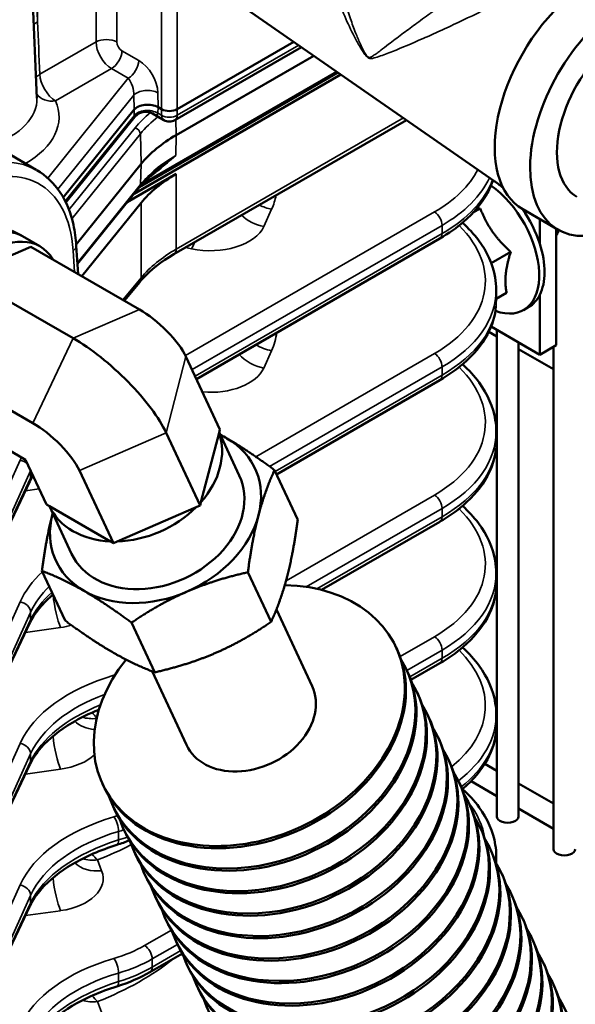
# Model space of a CAD drawing. Header units: inches. Extents: x 1 to 237, y 4 to 150.
# Tile 216 of 237: x 204.89 to 207.89, y 76.65 to 81.97. Entities that reach past the tile are written whole.
import ezdxf

# ---------------------------------------------------------------- set-up
doc = ezdxf.new("R2010")
doc.units = ezdxf.units.IN
doc.header["$LTSCALE"] = 7
doc.header["$MEASUREMENT"] = 0
doc.layers.add('Visible (ANSI)', color=7, linetype='Continuous', lineweight=50)
doc.layers.add('Visible Narrow (ANSI)', color=7, linetype='Continuous', lineweight=35)

msp = doc.modelspace()

# ---------------------------------------------------------------- linework, layer by layer
at = {"layer": 'Visible (ANSI)'}
for p, q in [((204.9269, 82.7844), (204.9798, 81.5471)), ((206.0486, 82.0736), (207.4969, 81.068)), ((206.4095, 81.823), (205.726, 81.4284)), ((205.7384, 81.4874), (206.3688, 81.8513)), ((206.4763, 81.7766), (205.733, 81.3475)), ((205.5053, 81.0303), (206.6224, 81.6752)), ((206.6074, 81.6856), (205.5341, 81.0659)), ((204.9763, 81.1593), (204.1637, 81.6285)), ((205.1221, 81.0102), (205.5057, 81.4851)), ((205.666, 81.4284), (205.6053, 81.4635)), ((205.6536, 81.4874), (205.6347, 81.4983)), ((205.5095, 81.4456), (205.1361, 80.9833)), ((206.9772, 81.4289), (205.7206, 80.7034)), ((205.5438, 81.1915), (205.1925, 80.7565)), ((205.733, 81.1372), (205.4682, 80.9844)), ((207.4656, 81.0898), (207.4656, 81.0892)), ((205.5366, 81.069), (205.1989, 80.6509)), ((205.5438, 80.9812), (205.2236, 80.5847)), ((207.3763, 80.9507), (207.3385, 80.9288)), ((207.6056, 80.9462), (207.7966, 80.8359)), ((207.6978, 80.7596), (207.6978, 80.8929)), ((204.8467, 80.8301), (204.8968, 80.8036)), ((207.7862, 80.211), (207.7862, 80.8419)), ((204.9025, 80.8004), (204.9963, 80.7463)), ((207.1573, 80.7878), (205.8423, 80.0286)), ((204.589, 80.5878), (204.9476, 80.744)), ((204.9476, 80.744), (205.5345, 80.4052)), ((205.193, 80.7488), (205.2022, 80.5971)), ((207.541, 80.7163), (207.4355, 80.6554)), ((204.589, 80.5878), (205.1759, 80.249)), ((205.5357, 80.553), (205.4529, 80.4523)), ((207.4626, 80.4502), (207.4626, 80.51)), ((207.5189, 80.4948), (207.4626, 80.4622)), ((207.6978, 80.16), (207.6978, 80.4829)), ((207.6101, 80.4017), (207.6384, 80.418)), ((207.4223, 80.2832), (207.4656, 80.2582)), ((207.435, 80.3117), (207.6978, 80.16)), ((207.4656, 80.294), (207.4656, 77.6636)), ((207.5837, 80.2258), (207.5837, 77.6636)), ((207.5837, 80.19), (207.7718, 80.0814)), ((207.6978, 80.16), (207.7862, 80.211)), ((207.7718, 80.2027), (207.7718, 77.4868)), ((204.3716, 80.1291), (204.9585, 79.7903)), ((205.7858, 80.1496), (205.9692, 79.7565)), ((207.1573, 80.0223), (206.2751, 79.513)), ((204.5128, 79.8266), (204.919, 79.592)), ((205.9692, 79.7565), (205.9644, 79.7382)), ((207.4626, 79.6847), (207.4626, 79.7445)), ((205.6784, 79.7379), (205.8618, 79.3447)), ((205.9644, 79.7382), (205.8666, 79.363)), ((206.0741, 79.5066), (205.965, 79.7404)), ((204.919, 79.592), (205.0319, 79.3502)), ((205.2097, 79.5347), (205.3932, 79.1416)), ((206.3897, 79.2675), (206.2643, 79.5363)), ((204.9422, 79.4749), (204.6321, 78.8239)), ((205.0479, 79.3409), (205.0319, 79.3502)), ((205.3771, 79.1508), (205.0479, 79.3409)), ((205.1679, 79.0838), (205.0479, 79.3409)), ((205.841, 79.3357), (205.414, 79.1506)), ((205.8618, 79.3447), (205.841, 79.3357)), ((205.8666, 79.363), (205.8618, 79.3447)), ((207.1573, 79.2568), (206.5188, 78.8882)), ((205.3932, 79.1416), (205.3771, 79.1508)), ((205.414, 79.1506), (205.3932, 79.1416)), ((205.1325, 78.7225), (205.007, 78.9913)), ((206.2457, 78.7152), (206.1202, 78.984)), ((207.4626, 78.9192), (207.4626, 78.979)), ((206.2743, 78.7821), (206.4678, 78.3673)), ((204.9422, 78.7095), (204.6321, 78.0585)), ((205.6171, 78.4427), (205.4916, 78.7115)), ((206.9209, 78.5787), (206.9265, 78.5669)), ((207.1573, 78.4914), (207.0012, 78.4013)), ((205.6023, 78.4484), (205.7882, 78.0501)), ((206.9777, 78.4571), (206.9832, 78.4453)), ((207.0344, 78.3355), (207.0399, 78.3237)), ((207.0911, 78.2139), (207.0967, 78.2021)), ((207.4626, 78.1538), (207.4626, 78.2136)), ((207.1479, 78.0923), (207.1534, 78.0805)), ((204.9422, 77.944), (204.6321, 77.293)), ((207.2046, 77.9707), (207.2102, 77.9589)), ((207.4007, 77.948), (207.4656, 77.9105)), ((205.3351, 77.8387), (205.3406, 77.8268)), ((207.2614, 77.8491), (207.2669, 77.8373)), ((207.3264, 77.8545), (207.4656, 77.7741)), ((207.5837, 77.8423), (207.7718, 77.7337)), ((207.3181, 77.7276), (207.3236, 77.7157)), ((205.3918, 77.7171), (205.3974, 77.7053)), ((207.5837, 77.706), (207.7718, 77.5973)), ((205.4486, 77.5955), (205.4541, 77.5837)), ((207.3749, 77.606), (207.3804, 77.5941)), ((205.5053, 77.4739), (205.5108, 77.4621)), ((207.4316, 77.4844), (207.4371, 77.4725)), ((207.4626, 77.4109), (207.4626, 77.4481)), ((205.5621, 77.3523), (205.5676, 77.3405)), ((207.4883, 77.3628), (207.4939, 77.3509)), ((205.0811, 77.2445), (205.0811, 77.2445)), ((205.6188, 77.2307), (205.6243, 77.2189)), ((207.5451, 77.2412), (207.5506, 77.2293)), ((204.9422, 77.1785), (204.6321, 76.5275)), ((205.6755, 77.1091), (205.6811, 77.0973)), ((207.6018, 77.1196), (207.6073, 77.1077)), ((205.7323, 76.9875), (205.7378, 76.9757)), ((207.6586, 76.998), (207.6641, 76.9862)), ((205.7664, 76.9229), (205.5908, 76.8215)), ((207.7153, 76.8764), (207.7208, 76.8646)), ((205.789, 76.8659), (205.7945, 76.8541)), ((205.8458, 76.7443), (205.8513, 76.7325)), ((207.772, 76.7548), (207.7776, 76.743))]:
    msp.add_line(p, q, dxfattribs=at)
msp.add_arc((205.696, 81.4804), 0.06, 240, 300, dxfattribs=at)
for centre, major_axis, ratio, start_param, end_param in [((207.9706, 81.5784), (0.365, 0.6322), 0.57735, 0, 3.141593), ((208.1616, 81.4681), (0.365, 0.6322), 0.57735, 5.542975, 10.166659), ((208.1616, 81.4681), (0.2625, 0.4547), 0.57735, 0, 3.141593), ((205.5782, 81.4655), (-0.08, 0), 0.578355, 3.928495, 5.846618), ((205.5353, 81.5731), (0.0958, -0.115), 0.216373, 5.750642, 5.752047), ((205.696, 81.5119), (0.06, 0), 0.578054, 3.9276, 5.497178), ((206.4048, 80.9597), (-0.95, 0), 0.57735, 5.497787, 5.846853), ((206.4048, 80.7494), (-0.95, 0), 0.57735, 5.497787, 5.846853), ((207.4327, 80.7744), (0.2057, -0.3564), 0.57735, 2.12427, 2.315327), ((207.4044, 80.758), (0.2057, -0.3564), 0.57735, 5.684426, 8.536724), ((207.4327, 80.7744), (0.2057, -0.3564), 0.57735, 1.209764, 1.72713), ((204.6364, 80.3394), (0.2661, 0.4609), 0.57735, 0, 3.141593), ((204.7302, 80.2853), (-0.2661, -0.4609), 0.57735, 2.826114, 6.598664), ((207.1273, 80.8397), (0.03, -0.052), 0.57735, 0, 0.006125), ((207.4327, 80.7744), (0.2057, -0.3564), 0.57735, 0.361033, 1.209764), ((205.1331, 80.7452), (0.0599, 0.0036), 0.576647, 0, 0.005359), ((206.4626, 80.5289), (0.9998, -0.0294), 0.59597, 0.01752, 0.017875), ((207.4327, 80.7744), (0.2057, -0.3564), 0.57735, 0, 0.361033), ((205.6051, 80.2539), (0.1864, -0.1747), 0.305865, 0.651541, 2.222338), ((205.3171, 79.9465), (0.3729, -0.3493), 0.305865, 0.651541, 2.222338), ((207.1273, 80.0743), (0.03, -0.052), 0.57735, 0, 0.006126), ((205.0291, 79.639), (0.1864, -0.1747), 0.305865, 0.651541, 2.222338), ((206.4626, 79.7635), (0.9998, -0.0294), 0.59597, 0.01752, 0.017901), ((205.5005, 79.5533), (0.4531, 0.2114), 0.757042, 5.238867, 6.207472), ((205.621, 79.2952), (-0.5378, -0.251), 0.757042, 3.628775, 3.710556), ((205.621, 79.2952), (0.5378, 0.251), 0.757042, 5.72317, 6.770367), ((205.621, 79.2952), (-0.4531, -0.2114), 0.757042, 0, 3.141593), ((204.888, 79.5007), (0.0542, -0.0258), 0.798634, 0, 0.00339), ((205.5005, 79.5533), (-0.4531, -0.2114), 0.757042, 0.00288, 0.971484), ((205.5005, 79.5533), (-0.4531, -0.2114), 0.757042, 1.050077, 2.018682), ((205.621, 79.2952), (-0.5378, -0.251), 0.757042, 5.72317, 6.770367), ((205.621, 79.2952), (-0.5378, -0.251), 0.757042, 5.714222, 5.72317), ((205.621, 79.2952), (0.5378, 0.251), 0.757042, 4.675972, 5.72317), ((207.1273, 79.3088), (0.03, -0.052), 0.57735, 0, 0.006127), ((206.4626, 78.998), (0.9998, -0.0294), 0.59597, 0.01752, 0.017898), ((206.128, 78.2087), (0.7929, 0.37), 0.757042, 2.145179, 7.284611), ((206.4626, 78.9003), (-0.9999, -0.0275), 0.558107, 3.125992, 3.126228), ((205.621, 79.2952), (0.5378, 0.251), 0.757042, 3.628775, 4.675972), ((204.888, 78.7353), (0.0542, -0.0258), 0.798634, 0, 0.003383), ((206.1335, 78.1969), (0.7929, 0.37), 0.757042, 3.141593, 6.283185), ((206.1847, 78.0871), (0.7929, 0.37), 0.757042, 3.050046, 6.374732), ((207.1273, 78.5433), (0.03, -0.052), 0.57735, 0, 0.006128), ((206.1903, 78.0753), (0.7929, 0.37), 0.757042, 3.141593, 6.283185), ((206.2415, 77.9655), (0.7929, 0.37), 0.757042, 3.050046, 6.374732), ((206.128, 78.2087), (-0.3398, -0.1586), 0.757042, 0, 3.141593), ((206.247, 77.9537), (0.7929, 0.37), 0.757042, 3.141593, 6.283185), ((206.2982, 77.8439), (0.7929, 0.37), 0.757042, 3.050046, 6.374732), ((206.3038, 77.8321), (0.7929, 0.37), 0.757042, 3.141593, 6.283185), ((206.4626, 78.2325), (0.9998, -0.0294), 0.59597, 0.01752, 0.017923), ((206.4626, 78.1348), (-0.9999, -0.0275), 0.558107, 3.125979, 3.126228), ((206.355, 77.7223), (0.7929, 0.37), 0.757042, 3.050046, 6.374732), ((206.3605, 77.7105), (0.7929, 0.37), 0.757042, 3.141593, 6.283185), ((206.4117, 77.6007), (0.7929, 0.37), 0.757042, 3.050046, 6.374732), ((204.888, 77.9698), (0.0542, -0.0258), 0.798634, 0, 0.003375), ((206.4172, 77.5889), (0.7929, 0.37), 0.757042, 3.141593, 6.283185), ((206.4685, 77.4791), (0.7929, 0.37), 0.757042, 3.050046, 6.374732), ((206.474, 77.4673), (0.7929, 0.37), 0.757042, 3.141593, 6.283185), ((206.5252, 77.3575), (0.7929, 0.37), 0.757042, 3.050046, 6.374732), ((206.5307, 77.3457), (0.7929, 0.37), 0.757042, 3.141593, 6.283185), ((206.5819, 77.236), (0.7929, 0.37), 0.757042, 3.050046, 6.374732), ((207.5247, 77.6636), (-0.0591, 0), 0.57735, 0, 3.141593), ((206.5875, 77.2241), (0.7929, 0.37), 0.757042, 3.141593, 6.283185), ((205.3938, 77.5671), (0.0179, -0.0573), 0.373754, 6.282003, 6.289139), ((206.6387, 77.1144), (0.7929, 0.37), 0.757042, 3.050046, 6.374732), ((206.6442, 77.1025), (0.7929, 0.37), 0.757042, 3.141593, 6.283185), ((207.8309, 77.4868), (-0.0591, 0), 0.57735, 0, 3.141593), ((206.6954, 76.9928), (0.7929, 0.37), 0.757042, 3.050046, 6.374732), ((206.4626, 77.4671), (0.9998, -0.0294), 0.59597, 0.01752, 0.017936), ((206.7009, 76.9809), (0.7929, 0.37), 0.757042, 3.141593, 6.283185), ((206.7522, 76.8712), (0.7929, 0.37), 0.757042, 3.050046, 6.374732), ((206.7577, 76.8593), (0.7929, 0.37), 0.757042, 3.141593, 6.283185), ((204.888, 77.2043), (0.0542, -0.0258), 0.798634, 0, 0.003365), ((206.8089, 76.7496), (0.7929, 0.37), 0.757042, 3.050046, 6.374732), ((206.8144, 76.7377), (0.7929, 0.37), 0.757042, 3.141593, 6.283185), ((206.8656, 76.628), (0.7929, 0.37), 0.757042, 3.050046, 6.374732), ((206.8712, 76.6161), (0.7929, 0.37), 0.757042, 3.141593, 6.283185), ((206.9224, 76.5064), (0.7929, 0.37), 0.757042, 3.050046, 6.374732), ((206.9279, 76.4945), (0.7929, 0.37), 0.757042, 3.141593, 6.283185), ((206.9791, 76.3848), (0.7929, 0.37), 0.757042, 3.050046, 6.374732), ((205.3938, 76.8016), (0.0179, -0.0573), 0.373754, 6.282009, 6.288976), ((206.9846, 76.373), (0.7929, 0.37), 0.757042, 3.141593, 6.283185), ((207.0359, 76.2632), (0.7929, 0.37), 0.757042, 3.050046, 6.374732)]:
    msp.add_ellipse(centre, major_axis=major_axis, ratio=ratio, start_param=start_param, end_param=end_param, dxfattribs=at)
for points, knots in [([(205.6052, 81.4635), (205.6008, 81.4661), (205.5956, 81.4684), (205.5839, 81.472), (205.5773, 81.4731), (205.5624, 81.4736), (205.554, 81.4725), (205.5379, 81.4676), (205.5301, 81.4637), (205.5181, 81.455), (205.5133, 81.4504), (205.5095, 81.4456)], [0, 0, 0, 0, 0.0486774, 0.0486774, 0.1031091, 0.1031091, 0.1703313, 0.1703313, 0.2386129, 0.2386129, 0.2925257, 0.2925257, 0.2925257, 0.2925257]), ([(204.9794, 81.1576), (205.0289, 81.1291), (205.0722, 81.0877), (205.1388, 80.9871), (205.163, 80.9271), (205.1854, 80.8258), (205.1906, 80.7881), (205.193, 80.749)], [0, 0, 0, 0, 0.654725, 0.654725, 1.30936, 1.30936, 1.666434, 1.666434, 1.666434, 1.666434]), ([(205.622, 81.1537), (205.6154, 81.1483), (205.609, 81.1429), (205.5964, 81.1319), (205.5904, 81.1263), (205.5786, 81.1151), (205.5729, 81.1094), (205.5618, 81.098), (205.5565, 81.0923), (205.5462, 81.0807), (205.5413, 81.0748), (205.5366, 81.069)], [0.1670316, 0.1670316, 0.1670316, 0.1670316, 0.2034385, 0.2034385, 0.2398453, 0.2398453, 0.2762522, 0.2762522, 0.312659, 0.312659, 0.3490659, 0.3490659, 0.3490659, 0.3490659]), ([(207.4449, 81.1042), (207.4374, 81.0809), (207.4276, 81.0581), (207.3855, 80.9793), (207.3412, 80.9259), (207.2485, 80.8459), (207.2055, 80.8157), (207.1582, 80.7884)], [0.450805, 0.450805, 0.450805, 0.450805, 0.738028, 0.738028, 1.472077, 1.472077, 1.971748, 1.971748, 1.971748, 1.971748]), ([(207.2803, 80.8733), (207.3129, 80.8439), (207.3418, 80.8126), (207.413, 80.7176), (207.4446, 80.6483), (207.4606, 80.5555), (207.4625, 80.5328), (207.4625, 80.5102)], [0.384067, 0.384067, 0.384067, 0.384067, 0.810829, 0.810829, 1.626597, 1.626597, 1.888523, 1.888523, 1.888523, 1.888523]), ([(207.8006, 80.8337), (207.7998, 80.8307), (207.7988, 80.8278), (207.7946, 80.8165), (207.7903, 80.8089), (207.7862, 80.8032)], [1.4943373, 1.4943373, 1.4943373, 1.4943373, 1.5232997, 1.5232997, 1.6136807, 1.6136807, 1.6136807, 1.6136807]), ([(205.7208, 80.7035), (205.6511, 80.6633), (205.5925, 80.6169), (205.5447, 80.5637), (205.5401, 80.5584), (205.5357, 80.553)], [0, 0, 0, 0, 0.7670974, 0.7670974, 0.8526419, 0.8526419, 0.8526419, 0.8526419]), ([(207.4613, 80.4217), (207.4571, 80.3701), (207.4413, 80.3184), (207.385, 80.2128), (207.3397, 80.1589), (207.2467, 80.0793), (207.2045, 80.0497), (207.1582, 80.0229)], [0.118021, 0.118021, 0.118021, 0.118021, 0.743877, 0.743877, 1.485991, 1.485991, 1.975702, 1.975702, 1.975702, 1.975702]), ([(207.2803, 80.108), (207.3149, 80.0769), (207.3452, 80.0437), (207.4161, 79.9465), (207.4466, 79.8772), (207.461, 79.7864), (207.4626, 79.7655), (207.4626, 79.7447)], [0.383545, 0.383545, 0.383545, 0.383545, 0.834609, 0.834609, 1.647728, 1.647728, 1.888397, 1.888397, 1.888397, 1.888397]), ([(207.4613, 79.6565), (207.4571, 79.6048), (207.4413, 79.553), (207.385, 79.4473), (207.3398, 79.3935), (207.2467, 79.3138), (207.2045, 79.2842), (207.1582, 79.2574)], [0.117027, 0.117027, 0.117027, 0.117027, 0.743749, 0.743749, 1.485859, 1.485859, 1.975688, 1.975688, 1.975688, 1.975688]), ([(207.2802, 79.3425), (207.3129, 79.313), (207.3418, 79.2817), (207.413, 79.1867), (207.4446, 79.1173), (207.4606, 79.0245), (207.4625, 79.0018), (207.4625, 78.9793)], [0.383697, 0.383697, 0.383697, 0.383697, 0.810904, 0.810904, 1.626714, 1.626714, 1.888469, 1.888469, 1.888469, 1.888469]), ([(207.4617, 78.895), (207.458, 78.8415), (207.4417, 78.7877), (207.3841, 78.681), (207.3393, 78.6278), (207.2469, 78.5485), (207.2046, 78.5188), (207.1582, 78.492)], [0.097558, 0.097558, 0.097558, 0.097558, 0.746289, 0.746289, 1.480967, 1.480967, 1.971922, 1.971922, 1.971922, 1.971922]), ([(205.0669, 78.863), (205.0435, 78.8434), (205.0227, 78.8231), (204.9785, 78.7728), (204.9579, 78.7422), (204.9432, 78.7119)], [1.20106, 1.20106, 1.20106, 1.20106, 1.5299041, 1.5299041, 2.0073725, 2.0073725, 2.0073725, 2.0073725]), ([(207.2803, 78.5771), (207.3149, 78.546), (207.3452, 78.5128), (207.4161, 78.4155), (207.4465, 78.3463), (207.461, 78.2554), (207.4626, 78.2346), (207.4626, 78.2138)], [0.383419, 0.383419, 0.383419, 0.383419, 0.834591, 0.834591, 1.647713, 1.647713, 1.888343, 1.888343, 1.888343, 1.888343]), ([(205.315, 78.2408), (205.2625, 78.2197), (205.2137, 78.1958), (205.1021, 78.1297), (205.0454, 78.0835), (204.9781, 78.0066), (204.9577, 77.9764), (204.9432, 77.9464)], [0.288138, 0.288138, 0.288138, 0.288138, 0.775073, 0.775073, 1.535118, 1.535118, 2.007364, 2.007364, 2.007364, 2.007364]), ([(207.4617, 78.1298), (207.4581, 78.0762), (207.4418, 78.0223), (207.3842, 77.9156), (207.3394, 77.8624), (207.2822, 77.8133), (207.2804, 77.8118), (207.2786, 77.8102)], [0.096385, 0.096385, 0.096385, 0.096385, 0.74612, 0.74612, 1.480796, 1.480796, 1.504496, 1.504496, 1.504496, 1.504496]), ([(207.2803, 77.8117), (207.3149, 77.7806), (207.3452, 77.7473), (207.4161, 77.6501), (207.4465, 77.5808), (207.461, 77.49), (207.4626, 77.4691), (207.4626, 77.4484)], [0.383422, 0.383422, 0.383422, 0.383422, 0.83458, 0.83458, 1.647703, 1.647703, 1.888311, 1.888311, 1.888311, 1.888311]), ([(205.4117, 77.5098), (205.3231, 77.4821), (205.2413, 77.4463), (205.1038, 77.3654), (205.0465, 77.3192), (204.9785, 77.2419), (204.9579, 77.2113), (204.9432, 77.1809)], [0, 0, 0, 0, 0.766905, 0.766905, 1.529954, 1.529954, 2.007383, 2.007383, 2.007383, 2.007383]), ([(205.4117, 76.7443), (205.3222, 76.7163), (205.2394, 76.6802), (205.1021, 76.5987), (205.0454, 76.5526), (204.9781, 76.4757), (204.9577, 76.4454), (204.9432, 76.4155)], [0, 0, 0, 0, 0.775134, 0.775134, 1.535188, 1.535188, 2.007377, 2.007377, 2.007377, 2.007377])]:
    msp.add_open_spline(points, degree=3, knots=knots, dxfattribs=at)
for points in [[(205.6193, 81.1514), (205.62, 81.152), (205.6208, 81.1526), (205.6216, 81.1533)], [(204.959, 79.5063), (204.9532, 79.4967), (204.9479, 79.487), (204.9432, 79.4773)], [(205.4806, 77.5342), (205.4587, 77.5255), (205.436, 77.5175), (205.4127, 77.5102)], [(205.5909, 76.8216), (205.5382, 76.7912), (205.4776, 76.7651), (205.4128, 76.7448)]]:
    msp.add_open_spline(points, degree=3, dxfattribs=at)
for points, weights in [([(207.3564, 80.9491), (207.366, 80.9498), (207.3763, 80.9507)], [1.38313276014, 1.36999902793, 1.35460304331]), ([(207.3763, 80.9507), (207.4292, 80.8165), (207.541, 80.7163)], [1.35460304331, 1.5641608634, 1.35460304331]), ([(207.541, 80.7163), (207.5005, 80.5885), (207.5189, 80.4948)], [1.35460304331, 1.5641608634, 1.35460304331]), ([(205.9707, 79.7281), (205.9889, 79.7182), (206.0073, 79.7076)], [1.02248771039, 1.01215778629, 1]), ([(206.0073, 79.7076), (206.1198, 79.6426), (206.2643, 79.5363)], [1, 1.07908713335, 1.08082679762]), ([(206.2643, 79.5363), (206.211, 79.4197), (206.1776, 79.2915)], [1.08082679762, 1.07908713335, 1]), ([(205.007, 78.9913), (205.031, 79.1707), (205.0644, 79.2988)], [1.08082679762, 1.07908713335, 1]), ([(205.0644, 79.2988), (205.065, 79.301), (205.0655, 79.3031)], [1, 1.00123390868, 1.00244898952]), ([(206.1776, 79.2915), (206.1442, 79.1634), (206.1202, 78.984)], [1, 1.07908713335, 1.08082679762]), ([(206.3323, 78.96), (206.3657, 79.0881), (206.3897, 79.2675)], [1, 1.07908713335, 1.08082679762]), ([(205.2347, 78.8828), (205.1222, 78.9477), (205.007, 78.9913)], [1, 1.07908713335, 1.08082679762]), ([(206.1202, 78.984), (205.9372, 78.9424), (205.7913, 78.8792)], [1.08082679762, 1.07908713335, 1]), ([(206.2457, 78.7152), (206.2989, 78.8318), (206.3323, 78.96)], [1.08082679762, 1.07908713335, 1]), ([(205.4916, 78.7115), (205.3471, 78.8179), (205.2347, 78.8828)], [1.08082679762, 1.07908713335, 1]), ([(205.7913, 78.8792), (205.6454, 78.8159), (205.4916, 78.7115)], [1, 1.07908713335, 1.08082679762]), ([(205.1325, 78.7225), (205.277, 78.6162), (205.3894, 78.5512)], [1.08082679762, 1.07908713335, 1]), ([(205.946, 78.5476), (206.0919, 78.6108), (206.2457, 78.7152)], [1, 1.07908713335, 1.08082679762]), ([(205.3894, 78.5512), (205.5019, 78.4863), (205.6171, 78.4427)], [1, 1.07908713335, 1.08082679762]), ([(205.6171, 78.4427), (205.8001, 78.4844), (205.946, 78.5476)], [1.08082679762, 1.07908713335, 1])]:
    msp.add_rational_spline(points, weights, degree=2, dxfattribs=at)
at = {"layer": 'Visible Narrow (ANSI)'}
for p, q in [((204.9829, 81.9601), (204.9829, 82.8021)), ((205.2995, 82.3623), (205.2995, 81.8511)), ((205.4125, 81.8511), (205.4125, 82.3623)), ((205.6536, 82.2231), (205.6536, 81.4874)), ((205.7384, 81.4874), (205.7384, 82.2231)), ((205.2995, 81.8511), (204.9963, 81.6761)), ((206.3949, 81.8332), (205.7384, 81.4542)), ((205.5305, 81.7504), (205.4398, 81.8027)), ((205.0811, 81.5326), (205.3833, 81.7071)), ((205.3833, 81.7071), (205.474, 81.6547)), ((206.5997, 81.691), (205.55, 81.085)), ((205.474, 81.6547), (205.0382, 81.1152)), ((205.0935, 81.0545), (205.5047, 81.5635)), ((205.5047, 81.5635), (205.5057, 81.4851)), ((205.6347, 81.4983), (205.6337, 81.5767)), ((205.5052, 81.4522), (205.1325, 80.9907)), ((205.5057, 81.4851), (205.5052, 81.4522)), ((205.6342, 81.4654), (205.6347, 81.4983)), ((205.6536, 81.4542), (205.6342, 81.4654)), ((205.6536, 81.4874), (205.6536, 81.4542)), ((205.7384, 81.4542), (205.7384, 81.4874)), ((205.7311, 81.4314), (205.733, 81.3475)), ((206.9613, 81.44), (205.733, 80.7308)), ((205.511, 81.386), (205.1533, 80.9431)), ((205.169, 80.8955), (205.5391, 81.3538)), ((205.5391, 81.3538), (205.5438, 81.1915)), ((205.733, 81.3475), (205.7305, 81.2368)), ((205.5438, 81.1915), (205.5405, 81.0802)), ((205.733, 80.7308), (205.733, 81.1372)), ((205.5405, 81.0802), (205.1986, 80.6568)), ((205.5575, 81.1002), (205.5574, 81.1)), ((205.5438, 80.9812), (205.5438, 80.5765)), ((207.1288, 80.9319), (205.7831, 80.155)), ((206.2063, 80.8535), (206.2485, 80.9469)), ((205.8186, 80.0793), (207.1697, 80.8593)), ((207.1697, 80.8152), (205.8348, 80.0445)), ((207.1697, 80.8593), (207.1697, 80.8152)), ((205.1755, 80.7224), (205.1824, 80.6085)), ((205.1784, 80.7243), (205.1784, 80.7243)), ((205.733, 80.7291), (205.733, 80.7291)), ((205.7824, 80.739), (205.8162, 80.7322)), ((205.5438, 80.5765), (205.4452, 80.4568)), ((205.1759, 80.249), (205.5345, 80.4052)), ((204.9585, 79.7903), (205.1759, 80.249)), ((206.2063, 80.088), (206.2485, 80.1814)), ((205.6784, 79.7379), (205.7858, 80.1496)), ((207.1288, 80.1665), (206.1627, 79.6087)), ((206.2376, 79.5557), (207.1697, 80.0939)), ((207.1697, 80.0939), (207.1697, 80.0498)), ((207.1697, 80.0498), (206.2677, 79.529)), ((205.2097, 79.5347), (205.6784, 79.7379)), ((204.8895, 79.5896), (204.5794, 78.9044)), ((204.6359, 78.8474), (204.9459, 79.5325)), ((204.9459, 79.5325), (204.9459, 79.4918)), ((204.9459, 79.4918), (204.6359, 78.8408)), ((204.9178, 79.4239), (204.9926, 79.4344)), ((207.1288, 79.401), (206.3264, 78.9377)), ((206.4357, 78.9046), (207.1697, 79.3284)), ((207.1697, 79.3284), (207.1697, 79.2843)), ((207.1697, 79.2843), (206.4938, 78.8941)), ((204.8895, 78.8241), (204.5794, 78.139)), ((204.6359, 78.0819), (204.9459, 78.7671)), ((204.9459, 78.7671), (204.9459, 78.7263)), ((204.9459, 78.7263), (204.6359, 78.0753)), ((204.9178, 78.6584), (205.1082, 78.6851)), ((207.1288, 78.6355), (206.9426, 78.5281)), ((206.9795, 78.4531), (207.1697, 78.5629)), ((207.1697, 78.5629), (207.1697, 78.5188)), ((207.1697, 78.5188), (206.995, 78.418)), ((204.8895, 78.0587), (204.5794, 77.3735)), ((204.6359, 77.3164), (204.9459, 78.0016)), ((204.9459, 78.0016), (204.9459, 77.9608)), ((204.9459, 77.9608), (204.6359, 77.3098)), ((204.9178, 77.893), (205.1082, 77.9196)), ((205.4217, 77.5823), (205.4217, 77.5364)), ((205.33, 77.3702), (205.3078, 77.4283)), ((204.8895, 77.2932), (204.5794, 76.608)), ((204.6359, 76.551), (204.9459, 77.2361)), ((204.9459, 77.1954), (204.6359, 76.5444)), ((204.9459, 77.2361), (204.9459, 77.1954)), ((204.9178, 77.1275), (205.1082, 77.1541)), ((205.7068, 77.0491), (205.5623, 76.9657)), ((205.6032, 76.8931), (205.7396, 76.9718)), ((205.7574, 76.938), (205.6032, 76.849)), ((205.6032, 76.849), (205.6032, 76.8931)), ((205.7562, 76.917), (205.7694, 76.9143)), ((205.4217, 76.8168), (205.4217, 76.7709)), ((205.6032, 76.8473), (205.6032, 76.8473)), ((205.33, 76.6048), (205.3078, 76.6628))]:
    msp.add_line(p, q, dxfattribs=at)
for centre, major_axis, ratio, start_param, end_param in [((205.0677, 81.9145), (0.1199, 0.0057), 0.568333, 2.329465, 2.608539), ((205.356, 81.8208), (-0.08, 0), 0.536374, 3.9276, 5.497178), ((205.3843, 81.8056), (0.0589, -0.1045), 0.584031, 3.967854, 5.503744), ((205.4408, 81.836), (-0.0189, 0.0353), 0.597134, 0.83902, 2.37491), ((205.3833, 81.7724), (-0.04, -0.0693), 0.57735, 0.785398, 2.321288), ((205.2394, 81.7465), (-0.095, 0.1645), 0.57735, 4.223296, 4.223514), ((205.474, 81.72), (0.04, 0.0693), 0.57735, 3.926991, 5.462881), ((205.5283, 81.6334), (0.0759, -0.1241), 0.589041, 0.780587, 2.316477), ((205.0811, 81.6306), (0.1199, 0.0056), 0.568185, 2.329597, 2.629613), ((205.0811, 81.6306), (-0.06, 0.1039), 0.57735, 0.820305, 2.356194), ((205.4718, 81.603), (-0.022, 0.0657), 0.373056, 3.949101, 5.48499), ((205.0811, 81.6306), (-0.1099, -0.0482), 0.791536, 0.163842, 1.23679), ((205.5771, 81.5463), (0.08, 0.001), 0.527419, 0.7794, 2.697524), ((204.485, 81.54), (0.495, 0), 0.57735, 5.255399, 6.307881), ((204.485, 81.4455), (0.6149, 0), 0.57735, 5.492921, 6.531088), ((205.5777, 81.4304), (-0.08, 0.0011), 0.625148, 3.935997, 5.85412), ((205.5353, 81.5731), (-0.0281, -0.1289), 0.084778, 5.946784, 6.45052), ((206.4048, 81.1454), (-0.9862, 0), 0.57735, 5.678733, 5.846853), ((205.5353, 81.5731), (-0.0281, -0.1289), 0.084778, 0.581904, 0.582443), ((205.559, 81.4008), (-0.066, -0.0453), 0.958153, 4.238136, 4.244385), ((205.5353, 81.5731), (0.0958, -0.115), 0.216373, 5.752047, 6.502539), ((205.696, 81.4804), (-0.03, -0.052), 0.57735, 5.532694, 6.283185), ((205.696, 81.4804), (0.06, 0), 0.616921, 3.9276, 5.497178), ((205.696, 81.4804), (0.03, -0.052), 0.57735, 0, 0.750492), ((206.4048, 81.1208), (0.9552, 0), 0.57735, 2.509237, 2.70526), ((205.511, 81.3607), (-0.0241, 0.0195), 0.739997, 3.706479, 5.251095), ((204.5544, 80.3868), (-0.4177, -0.7748), 0.595811, 3.125744, 5.445523), ((206.4048, 80.8475), (-0.9536, 0), 0.57735, 5.497787, 5.846853), ((204.5968, 80.3641), (0.3877, 0.7229), 0.597134, 5.513979, 8.585758), ((206.4641, 81.3425), (-0.9398, 0.0295), 0.597134, 2.37491, 2.86483), ((205.5124, 81.0884), (0.0241, -0.0195), 0.739997, 0, 0.512526), ((206.4626, 81.2944), (0.9998, -0.0294), 0.59597, 5.515307, 6.030679), ((206.4626, 81.1967), (-0.9999, -0.0275), 0.558107, 2.34083, 2.928269), ((205.3985, 81.1001), (0.8798, -0.0276), 0.597134, 6.040101, 6.18685), ((206.4641, 81.1469), (0.9399, 0.0275), 0.556861, 6.00296, 6.003263), ((206.2532, 81.0992), (0.1731, -0.0783), 0.778476, 4.650539, 5.025548), ((207.1273, 80.8838), (-0.03, 0.052), 0.57735, 3.926991, 5.462881), ((206.211, 81.0058), (0.1731, -0.0783), 0.778476, 4.298073, 5.025548), ((205.9069, 80.9075), (0.3099, -0.0097), 0.597134, 4.434398, 6.040101), ((206.4641, 80.577), (-0.9398, 0.0295), 0.597134, 2.37491, 3.717934), ((207.1273, 80.8397), (0.03, -0.052), 0.57735, 0.006125, 0.785398), ((205.8209, 80.8845), (-0.0378, -0.1862), 0.220814, 0.658917, 0.936754), ((205.1331, 80.7452), (0.0599, 0.0036), 0.576647, 5.463532, 6.283185), ((206.4048, 80.3718), (-0.9499, -0.0295), 0.555546, 5.48056, 5.829626), ((206.4063, 80.322), (1.0099, 0.0295), 0.556861, 2.343396, 2.343623), ((205.6906, 80.7553), (0.03, -0.052), 0.57735, 0.006126, 0.785398), ((206.4626, 80.4312), (-0.9999, -0.0275), 0.558107, 3.51291, 3.512941), ((205.4894, 80.5912), (0.0463, -0.0381), 0.74684, 0, 0.545556), ((206.4626, 80.5289), (0.9998, -0.0294), 0.59597, 5.515307, 6.300705), ((206.4626, 80.4312), (-0.9999, -0.0275), 0.558107, 2.34083, 3.126228), ((206.4641, 80.3814), (0.9399, 0.0275), 0.556861, 0.12992, 0.129922), ((206.4626, 80.4312), (-0.9999, -0.0275), 0.558107, 3.178075, 3.179557), ((205.3985, 80.3347), (0.8798, -0.0276), 0.597134, 6.040101, 6.229881), ((206.4641, 80.3814), (0.9399, 0.0275), 0.556861, 6.00296, 6.003253), ((206.2532, 80.3338), (0.1731, -0.0783), 0.778476, 4.542253, 5.025548), ((206.211, 80.2404), (0.1731, -0.0783), 0.778476, 4.19796, 5.025548), ((207.1273, 80.1184), (-0.03, 0.052), 0.57735, 3.926991, 5.462881), ((205.9069, 80.142), (0.3099, -0.0097), 0.597134, 4.628107, 6.040101), ((206.4641, 79.8116), (-0.9398, 0.0295), 0.597134, 2.37491, 3.718076), ((207.1273, 80.0743), (0.03, -0.052), 0.57735, 0.006126, 0.785398), ((206.4641, 80.3814), (0.9399, 0.0275), 0.556861, 5.545182, 5.54896), ((206.4626, 79.7635), (0.9998, -0.0294), 0.59597, 5.515307, 6.300705), ((206.4626, 79.6658), (-0.9999, -0.0275), 0.558107, 3.178075, 3.178548), ((206.4626, 79.6658), (-0.9999, -0.0275), 0.558107, 2.34083, 3.126228), ((205.865, 79.4137), (-1.0098, 0.0317), 0.597134, 6.013516, 6.040101), ((204.888, 79.5415), (-0.0547, 0.0247), 0.778476, 4.232186, 5.025548), ((204.888, 79.5415), (0.0547, -0.0247), 0.778476, 0.343388, 0.382872), ((205.8636, 79.3656), (0.9498, -0.0317), 0.598357, 2.898101, 2.899777), ((204.888, 79.5007), (0.0542, -0.0258), 0.798634, 0.00339, 0.358794), ((205.8636, 79.3748), (-0.9499, -0.0295), 0.555546, 5.964708, 6.004159), ((205.3985, 79.5692), (0.8798, -0.0276), 0.597134, 6.225232, 6.229881), ((206.4641, 79.6159), (0.9399, 0.0275), 0.556861, 6.00296, 6.003286), ((207.1273, 79.3529), (-0.03, 0.052), 0.57735, 3.926991, 5.462881), ((206.4641, 79.0461), (-0.9398, 0.0295), 0.597134, 2.37491, 3.718075), ((207.1273, 79.3088), (0.03, -0.052), 0.57735, 0.006127, 0.785398), ((206.4641, 79.6159), (0.9399, 0.0275), 0.556861, 5.545182, 5.54896), ((206.4626, 78.9003), (-0.9999, -0.0275), 0.558107, 3.51291, 3.512941), ((205.865, 78.6483), (-1.0098, 0.0317), 0.597134, 5.741681, 6.040101), ((206.4626, 78.998), (0.9998, -0.0294), 0.59597, 5.515307, 6.300705), ((206.4626, 78.9003), (-0.9999, -0.0275), 0.558107, 3.178075, 3.17951), ((205.8636, 78.6002), (0.9498, -0.0317), 0.598357, 2.626924, 2.899777), ((206.4626, 78.9003), (-0.9999, -0.0275), 0.558107, 2.34083, 3.125992), ((206.4641, 78.8505), (0.9399, 0.0275), 0.556861, 0.12992, 0.129922), ((205.8636, 78.6093), (-0.9499, -0.0295), 0.555546, 5.700702, 6.004159), ((205.1129, 78.8374), (0.0263, -0.1882), 0.221372, 4.552587, 5.624168), ((204.888, 78.776), (0.0547, -0.0247), 0.778476, 0.343388, 1.883956), ((204.888, 78.7353), (0.0542, -0.0258), 0.798634, 0.003383, 0.358794), ((205.028, 78.8656), (0.3099, -0.0097), 0.597134, 4.992904, 5.196574), ((206.4641, 78.8505), (0.9399, 0.0275), 0.556861, 6.00296, 6.003231), ((207.1273, 78.5874), (-0.03, 0.052), 0.57735, 3.926991, 5.462881), ((206.4641, 78.8505), (0.9399, 0.0275), 0.556861, 5.545182, 5.54896), ((206.4641, 78.2806), (-0.9398, 0.0295), 0.597134, 2.526455, 3.718117), ((207.1273, 78.5433), (0.03, -0.052), 0.57735, 0.006128, 0.785398), ((205.865, 77.8828), (-1.0098, 0.0317), 0.597134, 5.214868, 6.040101), ((205.0744, 78.798), (-0.6899, 0.0216), 0.597134, 2.073275, 2.085043), ((205.3938, 78.3784), (-0.0169, 0.0576), 0.385733, 5.462178, 5.579231), ((205.8636, 77.8347), (0.9498, -0.0317), 0.598357, 2.167522, 2.899777), ((205.8636, 77.8438), (-0.9499, -0.0295), 0.555546, 5.299918, 6.004159), ((205.3125, 78.3461), (0.0694, -0.1769), 0.467465, 5.266141, 5.500905), ((206.4626, 78.2325), (0.9998, -0.0294), 0.59597, 5.649693, 6.300705), ((205.865, 77.794), (1.0099, 0.0295), 0.556861, 2.34352, 2.343623), ((205.3347, 78.288), (-0.1774, -0.068), 0.778131, 0.335225, 1.047529), ((205.3125, 78.3461), (-0.1774, -0.068), 0.778131, 0.789816, 1.226174), ((206.4626, 78.1348), (-0.9999, -0.0275), 0.558107, 2.50064, 3.125979), ((206.4626, 78.1348), (-0.9999, -0.0275), 0.558107, 3.178075, 3.178531), ((205.1129, 78.0719), (0.0263, -0.1882), 0.221372, 4.54344, 5.624168), ((204.888, 78.0106), (0.0547, -0.0247), 0.778476, 0.343388, 1.883956), ((205.028, 78.1001), (0.3099, -0.0097), 0.597134, 4.992904, 5.742297), ((204.888, 77.9698), (0.0542, -0.0258), 0.798634, 0.003375, 0.358794), ((206.4641, 78.085), (0.9399, 0.0275), 0.556861, 6.00296, 6.003273), ((206.4641, 77.5152), (-0.9398, 0.0295), 0.597134, 3.244335, 3.607671), ((205.865, 77.1173), (-1.0098, 0.0317), 0.597134, 5.214868, 6.040101), ((205.0744, 78.0325), (-0.6899, 0.0216), 0.597134, 2.073275, 2.108948), ((205.3938, 77.6129), (-0.0169, 0.0576), 0.385733, 4.041765, 5.579231), ((205.8636, 77.0692), (0.9498, -0.0317), 0.598357, 2.074544, 2.899777), ((205.0729, 77.9844), (0.7499, -0.0216), 0.595581, 5.213276, 5.257246), ((205.8636, 77.0784), (-0.9499, -0.0295), 0.555546, 5.178925, 6.004159), ((204.3477, 78.2787), (1.6897, -0.053), 0.597134, 5.335283, 5.473048), ((205.3938, 77.5671), (0.0179, -0.0573), 0.373754, 0.005954, 0.893517), ((205.0744, 77.8511), (0.6899, 0.0202), 0.556861, 5.22248, 5.222522), ((205.0729, 77.9009), (-0.7499, -0.0202), 0.558522, 2.039501, 2.113528), ((205.3125, 77.5806), (0.0694, -0.1769), 0.467465, 5.2665, 5.541546), ((205.865, 77.0285), (1.0099, 0.0295), 0.556861, 2.342326, 2.343623), ((205.3347, 77.5226), (-0.1774, -0.068), 0.778131, 0.335871, 1.255541), ((205.3125, 77.5806), (-0.1774, -0.068), 0.778131, 0.790579, 1.255541), ((206.4626, 77.4671), (0.9998, -0.0294), 0.59597, 6.24285, 6.300705), ((206.4626, 77.3694), (-0.9999, -0.0275), 0.558107, 3.178075, 3.178521), ((205.028, 77.3347), (0.3099, -0.0097), 0.597134, 4.992904, 6.528793), ((205.1129, 77.3065), (-0.0263, 0.1882), 0.221372, 1.401285, 2.482575), ((204.3524, 76.5763), (1.4998, 0.0492), 0.554222, 1.055034, 1.055043), ((204.888, 77.2451), (0.0547, -0.0247), 0.778476, 0.343388, 1.883956), ((204.888, 77.2043), (0.0542, -0.0258), 0.798634, 0.003365, 0.358794), ((205.0744, 77.267), (-0.6899, 0.0216), 0.597134, 2.073275, 2.37491), ((205.5608, 76.9176), (-0.03, 0.052), 0.57735, 3.926991, 5.462881), ((205.865, 76.3519), (-1.0098, 0.0317), 0.597134, 5.214868, 6.040101), ((204.3477, 77.5132), (1.6897, -0.053), 0.597134, 5.335283, 5.678249), ((205.3938, 76.8475), (-0.0169, 0.0576), 0.385733, 4.041765, 5.579231), ((205.0729, 77.2189), (0.7499, -0.0216), 0.595581, 5.213276, 5.51491), ((205.8636, 76.3038), (0.9498, -0.0317), 0.598357, 2.074544, 2.899777), ((205.0729, 77.1355), (-0.7499, -0.0202), 0.558522, 2.039501, 2.341136), ((205.5608, 76.8735), (0.03, -0.052), 0.57735, 0.006076, 0.785398), ((205.8636, 76.3129), (-0.9499, -0.0295), 0.555546, 5.178925, 6.004159), ((205.3938, 76.8016), (0.0179, -0.0573), 0.373754, 0.005791, 0.893517), ((205.0744, 77.0857), (0.6899, 0.0202), 0.556861, 5.22248, 5.22252), ((205.3125, 76.8152), (-0.1774, -0.068), 0.778131, 0.789815, 1.255541), ((205.3125, 76.8152), (0.0694, -0.1769), 0.467465, 5.266142, 5.541546)]:
    msp.add_ellipse(centre, major_axis=major_axis, ratio=ratio, start_param=start_param, end_param=end_param, dxfattribs=at)
for points in [[(204.9829, 81.9601), (204.9786, 82.2384), (204.974, 82.5173), (204.969, 82.7966)], [(204.9963, 81.6761), (204.9918, 81.7708), (204.9873, 81.8654), (204.9829, 81.9601)], [(205.5814, 81.4804), (205.5814, 81.4804), (205.5815, 81.4803), (205.5815, 81.4803)]]:
    msp.add_open_spline(points, degree=3, dxfattribs=at)
for points, knots in [([(206.582, 82.6535), (206.5553, 82.5975), (206.5292, 82.4621), (206.5555, 82.2355), (206.6188, 82.0415), (206.6791, 81.9105), (206.7186, 81.8368), (206.7426, 81.7962), (206.7622, 81.7709), (206.778, 81.7601), (206.7995, 81.7627), (206.8398, 81.7751), (206.9248, 81.8082), (207.0354, 81.8548), (207.1585, 81.9102), (207.2889, 81.9709), (207.4644, 82.0563), (207.6647, 82.1602), (207.8188, 82.2466), (207.9126, 82.3053), (207.9466, 82.333), (207.9523, 82.3422), (207.9528, 82.3443)], [-17.764401, -17.764401, -17.764401, -17.764401, -17.093466, -16.394989, -15.696512, -15.347273, -15.172654, -14.998034, -14.95438, -14.910725, -14.823415, -14.648796, -14.299557, -13.60108, -13.251841, -12.902603, -12.204126, -11.505648, -10.98179, -10.457933, -9.934075, -9.728422, -9.728422, -9.728422, -9.728422]), ([(207.6525, 82.3663), (207.6428, 82.3605), (207.6329, 82.3545), (207.6228, 82.3484), (207.6104, 82.3409), (207.5977, 82.3332), (207.5848, 82.3252), (207.5637, 82.3122), (207.5421, 82.2986), (207.5202, 82.2847), (207.4979, 82.2706), (207.4754, 82.2561), (207.4529, 82.2415), (207.4304, 82.2269), (207.4079, 82.2122), (207.3856, 82.1975), (207.3611, 82.1813), (207.3369, 82.1651), (207.3131, 82.149), (207.288, 82.1321), (207.2634, 82.1152), (207.2392, 82.0986), (207.2239, 82.0881), (207.2089, 82.0776), (207.194, 82.0673), (207.1688, 82.0497), (207.1442, 82.0324), (207.1204, 82.0154), (207.1156, 82.012), (207.1108, 82.0086), (207.106, 82.0052), (207.0777, 81.9849), (207.0504, 81.9651), (207.0241, 81.9459), (206.9994, 81.9278), (206.9756, 81.9102), (206.9529, 81.8932), (206.9274, 81.8741), (206.9032, 81.8557), (206.8803, 81.8381), (206.8658, 81.827), (206.8519, 81.8161), (206.8384, 81.8058), (206.8316, 81.8007), (206.8249, 81.7957), (206.8184, 81.7908), (206.8118, 81.786), (206.8054, 81.7814), (206.7988, 81.7772), (206.7956, 81.7751), (206.7923, 81.7731), (206.789, 81.7713), (206.7855, 81.7694), (206.782, 81.7676), (206.7781, 81.7675), (206.7764, 81.7675), (206.7747, 81.7677), (206.7729, 81.7684), (206.7701, 81.7694), (206.7671, 81.7715), (206.7643, 81.7743), (206.764, 81.7746), (206.7638, 81.7748), (206.7636, 81.7751), (206.7606, 81.7784), (206.7578, 81.7826), (206.7552, 81.787), (206.7495, 81.7964), (206.7443, 81.8062), (206.7394, 81.8162), (206.7352, 81.8248), (206.7312, 81.8337), (206.7272, 81.8425), (206.7187, 81.8617), (206.7105, 81.8811), (206.7028, 81.9006), (206.6928, 81.9257), (206.6835, 81.951), (206.6748, 81.9765), (206.67, 81.9907), (206.6654, 82.005), (206.6609, 82.0193), (206.6468, 82.0649), (206.6346, 82.1111), (206.6247, 82.1576), (206.6178, 82.1901), (206.612, 82.2226), (206.6075, 82.2552), (206.6071, 82.2579), (206.6067, 82.2605), (206.6064, 82.2632), (206.6022, 82.2946), (206.5992, 82.3259), (206.5976, 82.3569)], [11.250759, 11.250759, 11.250759, 11.250759, 11.365147, 11.365147, 11.365147, 11.505648, 11.505648, 11.505648, 11.736122, 11.736122, 11.736122, 11.970139, 11.970139, 11.970139, 12.204126, 12.204126, 12.204126, 12.460994, 12.460994, 12.460994, 12.73144, 12.73144, 12.73144, 12.902603, 12.902603, 12.902603, 13.193344, 13.193344, 13.193344, 13.251841, 13.251841, 13.251841, 13.60108, 13.60108, 13.60108, 13.930599, 13.930599, 13.930599, 14.299557, 14.299557, 14.299557, 14.532117, 14.532117, 14.532117, 14.648796, 14.648796, 14.648796, 14.765288, 14.765288, 14.765288, 14.823415, 14.823415, 14.823415, 14.884605, 14.884605, 14.884605, 14.910725, 14.910725, 14.910725, 14.951025, 14.951025, 14.951025, 14.95438, 14.95438, 14.95438, 14.998034, 14.998034, 14.998034, 15.091755, 15.091755, 15.091755, 15.172654, 15.172654, 15.172654, 15.347273, 15.347273, 15.347273, 15.571625, 15.571625, 15.571625, 15.696512, 15.696512, 15.696512, 16.094054, 16.094054, 16.094054, 16.371939, 16.371939, 16.371939, 16.394989, 16.394989, 16.394989, 16.663336, 16.663336, 16.663336, 16.663336]), ([(205.5616, 81.0977), (205.5727, 81.1059), (205.5989, 81.126), (205.6552, 81.1717), (205.7002, 81.2106), (205.7302, 81.2366), (205.7303, 81.2367), (205.7305, 81.2368)], [-0.6135814, -0.6135814, -0.6135814, -0.6135814, -0.4936309, -0.3290873, 0, 0, 0.0017485, 0.0017485, 0.0017485, 0.0017485]), ([(205.7305, 81.2368), (205.7303, 81.2367), (205.7302, 81.2366), (205.6993, 81.2145), (205.6628, 81.1865), (205.6283, 81.1588), (205.622, 81.1537)], [-0.0017485, -0.0017485, -0.0017485, -0.0017485, 0, 0, 0.3290873, 0.4032844, 0.4032844, 0.4032844, 0.4032844])]:
    msp.add_open_spline(points, degree=3, knots=knots, dxfattribs=at)

doc.saveas('drawing.dxf')
